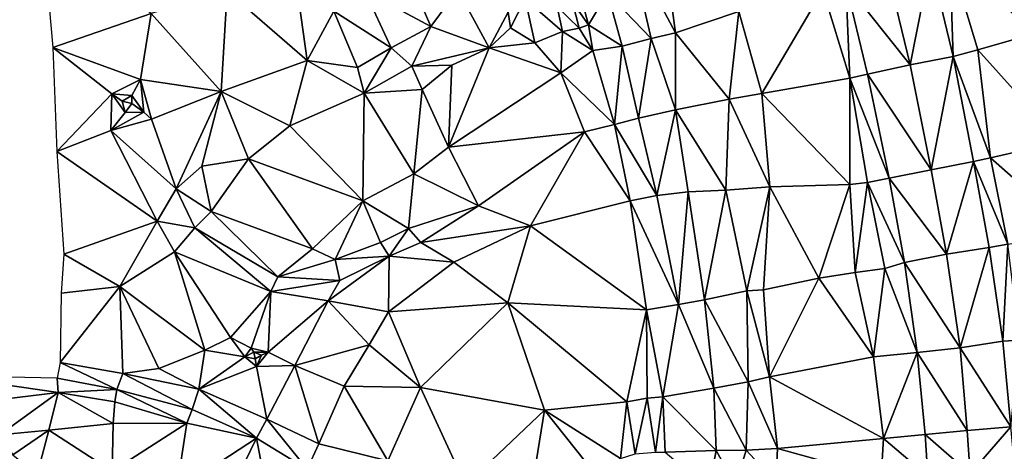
# Model space of a CAD drawing. Header units: feet. Extents: x 116535 to 120173, y 200032 to 203855.
# Tile 48 of 87: x 117918 to 118314, y 202788 to 202962. Entities that reach past the tile are written whole.
import ezdxf

# ---------------------------------------------------------------- set-up
doc = ezdxf.new("R2010")
doc.units = ezdxf.units.FT
doc.header["$MEASUREMENT"] = 0
doc.layers.add('V-TOPO-TINN-3DFC', color=3, linetype='Continuous')

msp = doc.modelspace()

# ---------------------------------------------------------------- linework, layer by layer
at = {"layer": 'V-TOPO-TINN-3DFC'}
for points in [[(117970.99371, 202964.34163, 586.339), (117927.23922, 202997.36426, 586.314), (117931.29954, 202950.74054, 586.342)], [(118163.72, 202990.932, 574.739), (118181.985, 202956.677, 571.059), (118176.706, 202995.54, 572.932)], [(118207.427, 202965.133, 570.65), (118176.706, 202995.54, 572.932), (118181.985, 202956.677, 571.059)], [(118292.34, 202987.183, 578.919), (118326.481, 202956.304, 571.593), (118317.584, 202994.69, 572.518)], [(118163.72, 202990.932, 574.739), (118154.59836, 202972.67429, 573.536), (118172.145, 202954.327, 572.403)], [(118163.72, 202990.932, 574.739), (118172.145, 202954.327, 572.403), (118181.985, 202956.677, 571.059)], [(118284.510147, 202985.172726, 579.069981), (118293.674105, 202947.142016, 578.675386), (118292.34, 202987.183, 578.919)], [(118293.674105, 202947.142016, 578.675386), (118303.613, 202949.733, 578.107), (118292.34, 202987.183, 578.919)], [(118292.34, 202987.183, 578.919), (118303.613, 202949.733, 578.107), (118326.481, 202956.304, 571.593)], [(118028.16627, 202984.99827, 584.428), (118001.56815, 202973.54436, 585.591), (118033.67571, 202945.51812, 585.313)], [(118028.16627, 202984.99827, 584.428), (118033.67571, 202945.51812, 585.313), (118044.46257, 202965.33871, 583.99)], [(118284.510147, 202985.172726, 579.069981), (118267.392541, 202980.832251, 577.975643), (118276.309972, 202943.812591, 577.579032)], [(118284.510147, 202985.172726, 579.069981), (118276.309972, 202943.812591, 577.579032), (118293.674105, 202947.142016, 578.675386)], [(118083.46168, 202959.11521, 580.359), (118073.93992, 202981.22697, 581.23), (118056.93057, 202973.45735, 580.356)], [(118083.46168, 202959.11521, 580.359), (118094.37456, 202973.85539, 582.567), (118073.93992, 202981.22697, 581.23)], [(118250.52596, 202976.315773, 576.963609), (118276.309972, 202943.812591, 577.579032), (118267.392541, 202980.832251, 577.975643)], [(118252.121, 202938.348, 575.661), (118250.52596, 202976.315773, 576.963609), (118241.231, 202973.956, 575.756)], [(118259.218165, 202939.953178, 576.562587), (118250.52596, 202976.315773, 576.963609), (118252.121, 202938.348, 575.661)], [(118259.218165, 202939.953178, 576.562587), (118276.309972, 202943.812591, 577.579032), (118250.52596, 202976.315773, 576.963609)], [(118001.56815, 202973.54436, 585.591), (117970.99371, 202964.34163, 586.339), (117999.14996, 202932.99813, 586.662)], [(118001.56815, 202973.54436, 585.591), (117999.14996, 202932.99813, 586.662), (118033.67571, 202945.51812, 585.313)], [(118044.46257, 202965.33871, 583.99), (118067.57242, 202950.65753, 579.898), (118056.93057, 202973.45735, 580.356)], [(118067.57242, 202950.65753, 579.898), (118083.46168, 202959.11521, 580.359), (118056.93057, 202973.45735, 580.356)], [(118106.95256, 202950.64253, 578.95), (118094.37456, 202973.85539, 582.567), (118083.46168, 202959.11521, 580.359)], [(118114.57217, 202964.87967, 580.98), (118094.37456, 202973.85539, 582.567), (118106.95256, 202950.64253, 578.95)], [(118114.57217, 202964.87967, 580.98), (118115.47924, 202958.61717, 581.111), (118121.47372, 202970.3171, 575.927)], [(118115.47924, 202958.61717, 581.111), (118125.26502, 202952.61769, 576.41), (118121.47372, 202970.3171, 575.927)], [(118121.47372, 202970.3171, 575.927), (118136.46291, 202957.14205, 572.308), (118134.32074, 202967.08485, 572.652)], [(118121.47372, 202970.3171, 575.927), (118125.26502, 202952.61769, 576.41), (118136.46291, 202957.14205, 572.308)], [(118146.90775, 202959.79226, 573.245), (118144.04652, 202970.2891, 574.093), (118140.46223, 202968.998, 574.202)], [(118146.90775, 202959.79226, 573.245), (118154.59836, 202972.67429, 573.536), (118144.04652, 202970.2891, 574.093)], [(118160.495, 202951.215, 572.367), (118154.59836, 202972.67429, 573.536), (118146.90775, 202959.79226, 573.245)], [(118172.145, 202954.327, 572.403), (118154.59836, 202972.67429, 573.536), (118160.495, 202951.215, 572.367)], [(118207.427, 202965.133, 570.65), (118216.682, 202932.232, 567.89), (118241.231, 202973.956, 575.756)], [(118252.121, 202938.348, 575.661), (118241.231, 202973.956, 575.756), (118216.682, 202932.232, 567.89)], [(118134.32074, 202967.08485, 572.652), (118143.17545, 202958.53616, 573.083), (118140.46223, 202968.998, 574.202)], [(118134.32074, 202967.08485, 572.652), (118136.46291, 202957.14205, 572.308), (118143.17545, 202958.53616, 573.083)], [(118146.90775, 202959.79226, 573.245), (118140.46223, 202968.998, 574.202), (118143.17545, 202958.53616, 573.083)], [(117970.99371, 202964.34163, 586.339), (117931.29954, 202950.74054, 586.342), (117966.61836, 202937.85951, 587.085)], [(117970.99371, 202964.34163, 586.339), (117966.61836, 202937.85951, 587.085), (117999.14996, 202932.99813, 586.662)], [(118044.46257, 202965.33871, 583.99), (118033.67571, 202945.51812, 585.313), (118053.95033, 202942.7449, 585.356)], [(118044.46257, 202965.33871, 583.99), (118053.95033, 202942.7449, 585.356), (118067.57242, 202950.65753, 579.898)], [(118114.57217, 202964.87967, 580.98), (118106.95256, 202950.64253, 578.95), (118115.47924, 202958.61717, 581.111)], [(118207.427, 202965.133, 570.65), (118181.985, 202956.677, 571.059), (118203.487, 202929.996, 567.565)], [(118207.427, 202965.133, 570.65), (118203.487, 202929.996, 567.565), (118216.682, 202932.232, 567.89)], [(118075.76507, 202943.22694, 579.214), (118083.46168, 202959.11521, 580.359), (118067.57242, 202950.65753, 579.898)], [(118106.95256, 202950.64253, 578.95), (118083.46168, 202959.11521, 580.359), (118075.76507, 202943.22694, 579.214)], [(118115.47924, 202958.61717, 581.111), (118106.95256, 202950.64253, 578.95), (118125.26502, 202952.61769, 576.41)], [(118148.638, 202949.458, 572.623), (118143.17545, 202958.53616, 573.083), (118136.46291, 202957.14205, 572.308)], [(118148.638, 202949.458, 572.623), (118146.90775, 202959.79226, 573.245), (118143.17545, 202958.53616, 573.083)], [(118160.495, 202951.215, 572.367), (118146.90775, 202959.79226, 573.245), (118148.638, 202949.458, 572.623)], [(118136.46291, 202957.14205, 572.308), (118125.26502, 202952.61769, 576.41), (118135.78086, 202940.54173, 570.49)], [(118148.638, 202949.458, 572.623), (118136.46291, 202957.14205, 572.308), (118135.78086, 202940.54173, 570.49)], [(118172.145, 202954.327, 572.403), (118160.495, 202951.215, 572.367), (118167.085, 202922.319, 569.989)], [(118172.145, 202954.327, 572.403), (118167.085, 202922.319, 569.989), (118181.87, 202925.638, 570.196)], [(118181.985, 202956.677, 571.059), (118172.145, 202954.327, 572.403), (118181.87, 202925.638, 570.196)], [(118181.985, 202956.677, 571.059), (118181.87, 202925.638, 570.196), (118203.487, 202929.996, 567.565)], [(118303.613, 202949.733, 578.107), (118336.898, 202912.863, 571.217), (118326.481, 202956.304, 571.593)], [(117931.29954, 202950.74054, 586.342), (117933.03068, 202908.97921, 587.931), (117955.16845, 202932.05205, 587.853)], [(117931.29954, 202950.74054, 586.342), (117955.16845, 202932.05205, 587.853), (117966.61836, 202937.85951, 587.085)], [(118053.95033, 202942.7449, 585.356), (118056.68255, 202932.38808, 585.801), (118067.57242, 202950.65753, 579.898)], [(118056.68255, 202932.38808, 585.801), (118075.76507, 202943.22694, 579.214), (118067.57242, 202950.65753, 579.898)], [(118106.95256, 202950.64253, 578.95), (118075.76507, 202943.22694, 579.214), (118091.93136, 202943.55797, 579.549)], [(118106.95256, 202950.64253, 578.95), (118091.93136, 202943.55797, 579.549), (118090.6503, 202910.6773, 560.555)], [(118106.95256, 202950.64253, 578.95), (118090.6503, 202910.6773, 560.555), (118135.78086, 202940.54173, 570.49)], [(118106.95256, 202950.64253, 578.95), (118135.78086, 202940.54173, 570.49), (118125.26502, 202952.61769, 576.41)], [(118160.495, 202951.215, 572.367), (118148.638, 202949.458, 572.623), (118157.39, 202919.77, 570.087)], [(118160.495, 202951.215, 572.367), (118157.39, 202919.77, 570.087), (118167.085, 202922.319, 569.989)], [(118148.638, 202949.458, 572.623), (118135.78086, 202940.54173, 570.49), (118157.39, 202919.77, 570.087)], [(118293.674105, 202947.142016, 578.675386), (118276.309972, 202943.812591, 577.579032), (118284.797705, 202901.564355, 577.216275)], [(118293.674105, 202947.142016, 578.675386), (118284.797705, 202901.564355, 577.216275), (118301.864552, 202904.919983, 578.273149)], [(118293.674105, 202947.142016, 578.675386), (118308.74, 202906.436, 578.188), (118303.613, 202949.733, 578.107)], [(118293.674105, 202947.142016, 578.675386), (118301.864552, 202904.919983, 578.273149), (118308.74, 202906.436, 578.188)], [(118303.613, 202949.733, 578.107), (118308.74, 202906.436, 578.188), (118336.898, 202912.863, 571.217)], [(117999.14996, 202932.99813, 586.662), (118026.69416, 202919.21003, 585.982), (118033.67571, 202945.51812, 585.313)], [(118056.68255, 202932.38808, 585.801), (118033.67571, 202945.51812, 585.313), (118026.69416, 202919.21003, 585.982)], [(118053.95033, 202942.7449, 585.356), (118033.67571, 202945.51812, 585.313), (118056.68255, 202932.38808, 585.801)], [(118056.68255, 202932.38808, 585.801), (118080.03741, 202933.79119, 578.635), (118075.76507, 202943.22694, 579.214)], [(118075.76507, 202943.22694, 579.214), (118080.03741, 202933.79119, 578.635), (118091.93136, 202943.55797, 579.549)], [(118091.93136, 202943.55797, 579.549), (118080.03741, 202933.79119, 578.635), (118090.6503, 202910.6773, 560.555)], [(118259.218165, 202939.953178, 576.562587), (118284.797705, 202901.564355, 577.216275), (118276.309972, 202943.812591, 577.579032)], [(118135.78086, 202940.54173, 570.49), (118090.6503, 202910.6773, 560.555), (118145.25761, 202916.85384, 567.744)], [(118157.39, 202919.77, 570.087), (118135.78086, 202940.54173, 570.49), (118145.25761, 202916.85384, 567.744)], [(118267.912993, 202898.171753, 576.21783), (118259.218165, 202939.953178, 576.562587), (118252.121, 202938.348, 575.661)], [(118267.912993, 202898.171753, 576.21783), (118284.797705, 202901.564355, 577.216275), (118259.218165, 202939.953178, 576.562587)], [(117966.61836, 202937.85951, 587.085), (117955.16845, 202932.05205, 587.853), (117963.12508, 202931.442, 585.192)], [(117967.96147, 202924.71046, 587.291), (117966.61836, 202937.85951, 587.085), (117963.12508, 202931.442, 585.192)], [(117999.14996, 202932.99813, 586.662), (117966.61836, 202937.85951, 587.085), (117971.01371, 202921.89524, 587.274)], [(117971.01371, 202921.89524, 587.274), (117966.61836, 202937.85951, 587.085), (117967.96147, 202924.71046, 587.291)], [(118252.13, 202895.598, 574), (118252.121, 202938.348, 575.661), (118216.682, 202932.232, 567.89)], [(118259.192, 202896.426, 575.329), (118252.121, 202938.348, 575.661), (118252.13, 202895.598, 574)], [(118259.192, 202896.426, 575.329), (118267.912993, 202898.171753, 576.21783), (118252.121, 202938.348, 575.661)], [(117954.64941, 202917.36688, 587.927), (117955.16845, 202932.05205, 587.853), (117933.03068, 202908.97921, 587.931)], [(117954.64941, 202917.36688, 587.927), (117960.46287, 202924.65146, 585.219), (117955.16845, 202932.05205, 587.853)], [(117955.16845, 202932.05205, 587.853), (117959.30978, 202929.16382, 585.303), (117963.12508, 202931.442, 585.192)], [(117955.16845, 202932.05205, 587.853), (117960.46287, 202924.65146, 585.219), (117959.30978, 202929.16382, 585.303)], [(117959.30978, 202929.16382, 585.303), (117963.09608, 202928.20074, 585.356), (117963.12508, 202931.442, 585.192)], [(117967.96147, 202924.71046, 587.291), (117963.12508, 202931.442, 585.192), (117963.09608, 202928.20074, 585.356)], [(117999.14996, 202932.99813, 586.662), (117971.01371, 202921.89524, 587.274), (117981.03051, 202893.97301, 587.315)], [(117999.14996, 202932.99813, 586.662), (117981.03051, 202893.97301, 587.315), (117991.35334, 202902.95873, 585.605)], [(117999.14996, 202932.99813, 586.662), (117991.35334, 202902.95873, 585.605), (118010.09583, 202906.03697, 584.283)], [(117999.14996, 202932.99813, 586.662), (118010.09583, 202906.03697, 584.283), (118026.69416, 202919.21003, 585.982)], [(118056.1455, 202889.0306, 560.299), (118056.68255, 202932.38808, 585.801), (118026.69416, 202919.21003, 585.982)], [(118056.1455, 202889.0306, 560.299), (118076.5761, 202899.9175, 559.575), (118056.68255, 202932.38808, 585.801)], [(118056.68255, 202932.38808, 585.801), (118076.5761, 202899.9175, 559.575), (118080.03741, 202933.79119, 578.635)], [(118080.03741, 202933.79119, 578.635), (118076.5761, 202899.9175, 559.575), (118090.6503, 202910.6773, 560.555)], [(118219.879, 202894.654, 564.108), (118216.682, 202932.232, 567.89), (118203.487, 202929.996, 567.565)], [(118252.13, 202895.598, 574), (118216.682, 202932.232, 567.89), (118219.879, 202894.654, 564.108)], [(117959.30978, 202929.16382, 585.303), (117960.46287, 202924.65146, 585.219), (117963.09608, 202928.20074, 585.356)], [(117967.96147, 202924.71046, 587.291), (117963.09608, 202928.20074, 585.356), (117960.46287, 202924.65146, 585.219)], [(118202.205, 202893.355, 564.604), (118203.487, 202929.996, 567.565), (118181.87, 202925.638, 570.196)], [(118219.879, 202894.654, 564.108), (118203.487, 202929.996, 567.565), (118202.205, 202893.355, 564.604)], [(117967.96147, 202924.71046, 587.291), (117954.64941, 202917.36688, 587.927), (117971.01371, 202921.89524, 587.274)], [(117967.96147, 202924.71046, 587.291), (117960.46287, 202924.65146, 585.219), (117954.64941, 202917.36688, 587.927)], [(118174.401, 202891.249, 567.62), (118181.87, 202925.638, 570.196), (118167.085, 202922.319, 569.989)], [(118187.009, 202892.663, 567.696), (118181.87, 202925.638, 570.196), (118174.401, 202891.249, 567.62)], [(118202.205, 202893.355, 564.604), (118181.87, 202925.638, 570.196), (118187.009, 202892.663, 567.696)], [(117981.03051, 202893.97301, 587.315), (117971.01371, 202921.89524, 587.274), (117954.64941, 202917.36688, 587.927)], [(118056.1455, 202889.0306, 560.299), (118026.69416, 202919.21003, 585.982), (118010.09583, 202906.03697, 584.283)], [(118163.726, 202889.1, 567.359), (118157.39, 202919.77, 570.087), (118145.25761, 202916.85384, 567.744)], [(118174.401, 202891.249, 567.62), (118167.085, 202922.319, 569.989), (118157.39, 202919.77, 570.087)], [(118174.401, 202891.249, 567.62), (118157.39, 202919.77, 570.087), (118163.726, 202889.1, 567.359)], [(117973.28989, 202880.97297, 587.626), (117954.64941, 202917.36688, 587.927), (117933.03068, 202908.97921, 587.931)], [(117973.28989, 202880.97297, 587.626), (117981.03051, 202893.97301, 587.315), (117954.64941, 202917.36688, 587.927)], [(118102.6592, 202887.0465, 560.179), (118145.25761, 202916.85384, 567.744), (118090.6503, 202910.6773, 560.555)], [(118102.6592, 202887.0465, 560.179), (118123.5229, 202879.0198, 559.661), (118145.25761, 202916.85384, 567.744)], [(118163.726, 202889.1, 567.359), (118145.25761, 202916.85384, 567.744), (118123.5229, 202879.0198, 559.661)], [(118342.706, 202876.373, 570.709), (118336.898, 202912.863, 571.217), (118308.74, 202906.436, 578.188)], [(117935.7299, 202867.58291, 587.206), (117973.28989, 202880.97297, 587.626), (117933.03068, 202908.97921, 587.931)], [(118102.6592, 202887.0465, 560.179), (118090.6503, 202910.6773, 560.555), (118076.5761, 202899.9175, 559.575)], [(117995.13664, 202884.75128, 583.129), (117991.35334, 202902.95873, 585.605), (117981.03051, 202893.97301, 587.315)], [(117995.13664, 202884.75128, 583.129), (118010.09583, 202906.03697, 584.283), (117991.35334, 202902.95873, 585.605)], [(117995.13664, 202884.75128, 583.129), (118035.8779, 202869.8331, 559.296), (118010.09583, 202906.03697, 584.283)], [(118056.1455, 202889.0306, 560.299), (118010.09583, 202906.03697, 584.283), (118035.8779, 202869.8331, 559.296)], [(118290.936508, 202867.641707, 576.999874), (118301.864552, 202904.919983, 578.273149), (118284.797705, 202901.564355, 577.216275)], [(118308.157653, 202870.352013, 578.042704), (118301.864552, 202904.919983, 578.273149), (118290.936508, 202867.641707, 576.999874)], [(118315.69, 202871.686, 577.707), (118308.74, 202906.436, 578.188), (118301.864552, 202904.919983, 578.273149)], [(118315.69, 202871.686, 577.707), (118301.864552, 202904.919983, 578.273149), (118308.157653, 202870.352013, 578.042704)], [(118315.69, 202871.686, 577.707), (118342.706, 202876.373, 570.709), (118308.74, 202906.436, 578.188)], [(118056.1455, 202889.0306, 560.299), (118074.424, 202877.9227, 560.348), (118076.5761, 202899.9175, 559.575)], [(118074.424, 202877.9227, 560.348), (118102.6592, 202887.0465, 560.179), (118076.5761, 202899.9175, 559.575)], [(118267.912993, 202898.171753, 576.21783), (118290.936508, 202867.641707, 576.999874), (118284.797705, 202901.564355, 577.216275)], [(118239.638, 202858.008, 567.294), (118252.13, 202895.598, 574), (118219.879, 202894.654, 564.108)], [(118254.237, 202860.314, 572.682), (118252.13, 202895.598, 574), (118239.638, 202858.008, 567.294)], [(118254.237, 202860.314, 572.682), (118259.192, 202896.426, 575.329), (118252.13, 202895.598, 574)], [(118254.237, 202860.314, 572.682), (118266.176, 202861.911, 575.243), (118259.192, 202896.426, 575.329)], [(118259.192, 202896.426, 575.329), (118274.093197, 202864.358332, 575.98741), (118267.912993, 202898.171753, 576.21783)], [(118259.192, 202896.426, 575.329), (118266.176, 202861.911, 575.243), (118274.093197, 202864.358332, 575.98741)], [(118267.912993, 202898.171753, 576.21783), (118274.093197, 202864.358332, 575.98741), (118290.936508, 202867.641707, 576.999874)], [(117973.28989, 202880.97297, 587.626), (117988.54111, 202878.27076, 586.014), (117981.03051, 202893.97301, 587.315)], [(117988.54111, 202878.27076, 586.014), (117995.13664, 202884.75128, 583.129), (117981.03051, 202893.97301, 587.315)], [(118183.085, 202847.379, 564.594), (118174.401, 202891.249, 567.62), (118163.726, 202889.1, 567.359)], [(118183.085, 202847.379, 564.594), (118187.009, 202892.663, 567.696), (118174.401, 202891.249, 567.62)], [(118193.651, 202849.275, 564.765), (118187.009, 202892.663, 567.696), (118183.085, 202847.379, 564.594)], [(118193.651, 202849.275, 564.765), (118202.205, 202893.355, 564.604), (118187.009, 202892.663, 567.696)], [(118210.694, 202852.869, 560.193), (118202.205, 202893.355, 564.604), (118193.651, 202849.275, 564.765)], [(118210.694, 202852.869, 560.193), (118219.879, 202894.654, 564.108), (118202.205, 202893.355, 564.604)], [(118217.316, 202853.326, 560.243), (118219.879, 202894.654, 564.108), (118210.694, 202852.869, 560.193)], [(118217.316, 202853.326, 560.243), (118239.638, 202858.008, 567.294), (118219.879, 202894.654, 564.108)], [(118044.9996, 202865.4657, 559.01), (118056.1455, 202889.0306, 560.299), (118035.8779, 202869.8331, 559.296)], [(118063.2071, 202872.3093, 559.947), (118056.1455, 202889.0306, 560.299), (118044.9996, 202865.4657, 559.01)], [(118063.2071, 202872.3093, 559.947), (118074.424, 202877.9227, 560.348), (118056.1455, 202889.0306, 560.299)], [(118079.5174, 202872.3303, 559.482), (118102.6592, 202887.0465, 560.179), (118074.424, 202877.9227, 560.348)], [(118079.5174, 202872.3303, 559.482), (118123.5229, 202879.0198, 559.661), (118102.6592, 202887.0465, 560.179)], [(118163.726, 202889.1, 567.359), (118123.5229, 202879.0198, 559.661), (118170.213, 202845.207, 564.173)], [(118183.085, 202847.379, 564.594), (118163.726, 202889.1, 567.359), (118170.213, 202845.207, 564.173)], [(117988.54111, 202878.27076, 586.014), (118021.9728, 202858.5432, 559.551), (117995.13664, 202884.75128, 583.129)], [(117995.13664, 202884.75128, 583.129), (118021.9728, 202858.5432, 559.551), (118035.8779, 202869.8331, 559.296)], [(117935.7299, 202867.58291, 587.206), (117958.3207, 202854.70188, 586.998), (117973.28989, 202880.97297, 587.626)], [(117973.28989, 202880.97297, 587.626), (117958.3207, 202854.70188, 586.998), (117980.36846, 202868.58499, 586.463)], [(117973.28989, 202880.97297, 587.626), (117980.36846, 202868.58499, 586.463), (117988.54111, 202878.27076, 586.014)], [(117980.36846, 202868.58499, 586.463), (118019.0325, 202852.6327, 560.92), (117988.54111, 202878.27076, 586.014)], [(117988.54111, 202878.27076, 586.014), (118019.0325, 202852.6327, 560.92), (118021.9728, 202858.5432, 559.551)], [(118066.7103, 202866.8749, 559.528), (118074.424, 202877.9227, 560.348), (118063.2071, 202872.3093, 559.947)], [(118066.7103, 202866.8749, 559.528), (118079.5174, 202872.3303, 559.482), (118074.424, 202877.9227, 560.348)], [(118079.5174, 202872.3303, 559.482), (118092.6834, 202864.4967, 559.815), (118123.5229, 202879.0198, 559.661)], [(118092.6834, 202864.4967, 559.815), (118114.4582, 202848.1254, 557.758), (118123.5229, 202879.0198, 559.661)], [(118170.213, 202845.207, 564.173), (118123.5229, 202879.0198, 559.661), (118114.4582, 202848.1254, 557.758)], [(118066.7103, 202866.8749, 559.528), (118063.2071, 202872.3093, 559.947), (118044.9996, 202865.4657, 559.01)], [(118066.7103, 202866.8749, 559.528), (118092.6834, 202864.4967, 559.815), (118079.5174, 202872.3303, 559.482)], [(118313.709976, 202832.731024, 577.7115), (118315.69, 202871.686, 577.707), (118308.157653, 202870.352013, 578.042704)], [(118320.3026, 202833.0584, 577.2279), (118315.69, 202871.686, 577.707), (118313.709976, 202832.731024, 577.7115)], [(117935.7299, 202867.58291, 587.206), (117934.77682, 202851.99566, 587.689), (117958.3207, 202854.70188, 586.998)], [(117958.3207, 202854.70188, 586.998), (117992.5824, 202829.0148, 560.402), (117980.36846, 202868.58499, 586.463)], [(117980.36846, 202868.58499, 586.463), (118002.8413, 202834.1652, 560.314), (118019.0325, 202852.6327, 560.92)], [(117980.36846, 202868.58499, 586.463), (117992.5824, 202829.0148, 560.402), (118002.8413, 202834.1652, 560.314)], [(118021.9728, 202858.5432, 559.551), (118044.9996, 202865.4657, 559.01), (118035.8779, 202869.8331, 559.296)], [(118296.47408, 202830.014176, 576.749943), (118290.936508, 202867.641707, 576.999874), (118274.093197, 202864.358332, 575.98741)], [(118308.157653, 202870.352013, 578.042704), (118290.936508, 202867.641707, 576.999874), (118296.47408, 202830.014176, 576.749943)], [(118313.709976, 202832.731024, 577.7115), (118308.157653, 202870.352013, 578.042704), (118296.47408, 202830.014176, 576.749943)], [(118021.9728, 202858.5432, 559.551), (118046.8288, 202857.0071, 559.605), (118044.9996, 202865.4657, 559.01)], [(118066.7103, 202866.8749, 559.528), (118046.8288, 202857.0071, 559.605), (118042.1724, 202848.8614, 558.913)], [(118066.7103, 202866.8749, 559.528), (118042.1724, 202848.8614, 558.913), (118066.3983, 202844.4301, 558.89)], [(118066.7103, 202866.8749, 559.528), (118044.9996, 202865.4657, 559.01), (118046.8288, 202857.0071, 559.605)], [(118066.7103, 202866.8749, 559.528), (118066.3983, 202844.4301, 558.89), (118092.6834, 202864.4967, 559.815)], [(118066.3983, 202844.4301, 558.89), (118114.4582, 202848.1254, 557.758), (118092.6834, 202864.4967, 559.815)], [(118279.209326, 202828.071791, 575.845085), (118274.093197, 202864.358332, 575.98741), (118266.176, 202861.911, 575.243)], [(118296.47408, 202830.014176, 576.749943), (118274.093197, 202864.358332, 575.98741), (118279.209326, 202828.071791, 575.845085)], [(118254.237, 202860.314, 572.682), (118239.638, 202858.008, 567.294), (118261.6513, 202826.4141, 573.2685)], [(118254.237, 202860.314, 572.682), (118261.6513, 202826.4141, 573.2685), (118266.176, 202861.911, 575.243)], [(118279.209326, 202828.071791, 575.845085), (118266.176, 202861.911, 575.243), (118261.6513, 202826.4141, 573.2685)], [(118046.8288, 202857.0071, 559.605), (118021.9728, 202858.5432, 559.551), (118019.0325, 202852.6327, 560.92)], [(118046.8288, 202857.0071, 559.605), (118019.0325, 202852.6327, 560.92), (118042.1724, 202848.8614, 558.913)], [(118217.316, 202853.326, 560.243), (118219.79, 202818.2832, 559.7625), (118239.638, 202858.008, 567.294)], [(118239.638, 202858.008, 567.294), (118219.79, 202818.2832, 559.7625), (118261.6513, 202826.4141, 573.2685)], [(117934.77682, 202851.99566, 587.689), (117934.2508, 202824.0594, 568.035), (117958.3207, 202854.70188, 586.998)], [(117958.3207, 202854.70188, 586.998), (117934.2508, 202824.0594, 568.035), (117959.5788, 202819.6951, 563.434)], [(117958.3207, 202854.70188, 586.998), (117974.048, 202821.7482, 562.579), (117992.5824, 202829.0148, 560.402)], [(117958.3207, 202854.70188, 586.998), (117959.5788, 202819.6951, 563.434), (117974.048, 202821.7482, 562.579)], [(118011.1989, 202829.7999, 559.032), (118019.0325, 202852.6327, 560.92), (118002.8413, 202834.1652, 560.314)], [(118011.1989, 202829.7999, 559.032), (118018.0455, 202828.2458, 559.545), (118019.0325, 202852.6327, 560.92)], [(118019.0325, 202852.6327, 560.92), (118018.0455, 202828.2458, 559.545), (118042.1724, 202848.8614, 558.913)], [(118210.694, 202852.869, 560.193), (118193.651, 202849.275, 564.765), (118211.1991, 202816.3567, 559.1556)], [(118217.316, 202853.326, 560.243), (118210.694, 202852.869, 560.193), (118219.79, 202818.2832, 559.7625)], [(118210.694, 202852.869, 560.193), (118211.1991, 202816.3567, 559.1556), (118219.79, 202818.2832, 559.7625)], [(118028.7293, 202822.8313, 558.83), (118042.1724, 202848.8614, 558.913), (118018.0455, 202828.2458, 559.545)], [(118028.7293, 202822.8313, 558.83), (118058.6037, 202831.231, 558.333), (118042.1724, 202848.8614, 558.913)], [(118042.1724, 202848.8614, 558.913), (118058.6037, 202831.231, 558.333), (118066.3983, 202844.4301, 558.89)], [(118079.3524, 202814.1006, 558.499), (118114.4582, 202848.1254, 557.758), (118066.3983, 202844.4301, 558.89)], [(118079.3524, 202814.1006, 558.499), (118129.1636, 202804.8964, 560.7795), (118114.4582, 202848.1254, 557.758)], [(118114.4582, 202848.1254, 557.758), (118162.3247, 202808.3183, 559.4171), (118170.213, 202845.207, 564.173)], [(118114.4582, 202848.1254, 557.758), (118129.1636, 202804.8964, 560.7795), (118162.3247, 202808.3183, 559.4171)], [(118183.085, 202847.379, 564.594), (118170.213, 202845.207, 564.173), (118176.7753, 202810.3625, 562.0528)], [(118183.085, 202847.379, 564.594), (118176.7753, 202810.3625, 562.0528), (118197.3624, 202813.7948, 562.4463)], [(118193.651, 202849.275, 564.765), (118183.085, 202847.379, 564.594), (118197.3624, 202813.7948, 562.4463)], [(118193.651, 202849.275, 564.765), (118197.3624, 202813.7948, 562.4463), (118211.1991, 202816.3567, 559.1556)], [(118058.6037, 202831.231, 558.333), (118079.3524, 202814.1006, 558.499), (118066.3983, 202844.4301, 558.89)], [(118170.213, 202845.207, 564.173), (118162.3247, 202808.3183, 559.4171), (118170.5411, 202809.7743, 562.0156)], [(118170.213, 202845.207, 564.173), (118170.5411, 202809.7743, 562.0156), (118176.7753, 202810.3625, 562.0528)], [(117992.5824, 202829.0148, 560.402), (118008.6287, 202826.3196, 559.141), (118002.8413, 202834.1652, 560.314)], [(118011.1989, 202829.7999, 559.032), (118002.8413, 202834.1652, 560.314), (118008.6287, 202826.3196, 559.141)], [(118316.871662, 202798.303661, 577.267488), (118313.709976, 202832.731024, 577.7115), (118296.47408, 202830.014176, 576.749943)], [(118316.871662, 202798.303661, 577.267488), (118320.3026, 202833.0584, 577.2279), (118313.709976, 202832.731024, 577.7115)], [(117990.0802, 202813.4026, 559.855), (117992.5824, 202829.0148, 560.402), (117974.048, 202821.7482, 562.579)], [(117990.0802, 202813.4026, 559.855), (118008.6287, 202826.3196, 559.141), (117992.5824, 202829.0148, 560.402)], [(118011.1989, 202829.7999, 559.032), (118008.6287, 202826.3196, 559.141), (118012.313, 202828.2438, 557.059)], [(118008.6287, 202826.3196, 559.141), (118012.792, 202825.5446, 556.934), (118012.313, 202828.2438, 557.059)], [(118011.1989, 202829.7999, 559.032), (118012.313, 202828.2438, 557.059), (118018.0455, 202828.2458, 559.545)], [(118018.0455, 202828.2458, 559.545), (118012.313, 202828.2438, 557.059), (118015.2832, 202827.0957, 557.186)], [(118012.313, 202828.2438, 557.059), (118012.792, 202825.5446, 556.934), (118015.2832, 202827.0957, 557.186)], [(118028.7293, 202822.8313, 558.83), (118018.0455, 202828.2458, 559.545), (118013.2771, 202822.4713, 558.197)], [(118013.2771, 202822.4713, 558.197), (118018.0455, 202828.2458, 559.545), (118015.2832, 202827.0957, 557.186)], [(118028.7293, 202822.8313, 558.83), (118048.5949, 202814.5837, 558.073), (118058.6037, 202831.231, 558.333)], [(118048.5949, 202814.5837, 558.073), (118079.3524, 202814.1006, 558.499), (118058.6037, 202831.231, 558.333)], [(118279.209326, 202828.071791, 575.845085), (118261.6513, 202826.4141, 573.2685), (118265.6647, 202793.486, 573.4445)], [(118279.209326, 202828.071791, 575.845085), (118265.6647, 202793.486, 573.4445), (118282.45116, 202795.132147, 575.916719)], [(118279.209326, 202828.071791, 575.845085), (118299.34158, 202796.721291, 576.549253), (118296.47408, 202830.014176, 576.749943)], [(118279.209326, 202828.071791, 575.845085), (118282.45116, 202795.132147, 575.916719), (118299.34158, 202796.721291, 576.549253)], [(118316.871662, 202798.303661, 577.267488), (118296.47408, 202830.014176, 576.749943), (118299.34158, 202796.721291, 576.549253)], [(117957.1016, 202813.2916, 563.653), (117934.2508, 202824.0594, 568.035), (117933.0757, 202817.8679, 568.023)], [(117957.1016, 202813.2916, 563.653), (117959.5788, 202819.6951, 563.434), (117934.2508, 202824.0594, 568.035)], [(117990.0802, 202813.4026, 559.855), (118013.2771, 202822.4713, 558.197), (118008.6287, 202826.3196, 559.141)], [(118008.6287, 202826.3196, 559.141), (118013.2771, 202822.4713, 558.197), (118012.792, 202825.5446, 556.934)], [(118013.2771, 202822.4713, 558.197), (118015.2832, 202827.0957, 557.186), (118012.792, 202825.5446, 556.934)], [(118265.6647, 202793.486, 573.4445), (118261.6513, 202826.4141, 573.2685), (118219.79, 202818.2832, 559.7625)], [(117987.39, 202805.1859, 558.946), (117959.5788, 202819.6951, 563.434), (117957.1016, 202813.2916, 563.653)], [(117959.5788, 202819.6951, 563.434), (117990.0802, 202813.4026, 559.855), (117974.048, 202821.7482, 562.579)], [(117959.5788, 202819.6951, 563.434), (117987.39, 202805.1859, 558.946), (117990.0802, 202813.4026, 559.855)], [(118017.4774, 202801.3636, 558.953), (118013.2771, 202822.4713, 558.197), (117990.0802, 202813.4026, 559.855)], [(118017.4774, 202801.3636, 558.953), (118028.7293, 202822.8313, 558.83), (118013.2771, 202822.4713, 558.197)], [(118038.3781, 202791.3408, 558.603), (118028.7293, 202822.8313, 558.83), (118017.4774, 202801.3636, 558.953)], [(118038.3781, 202791.3408, 558.603), (118048.5949, 202814.5837, 558.073), (118028.7293, 202822.8313, 558.83)], [(117933.5507, 202812.0105, 567.71), (117933.0757, 202817.8679, 568.023), (117887.185, 202818.741, 572.286)], [(117933.5507, 202812.0105, 567.71), (117887.185, 202818.741, 572.286), (117893.7445, 202807.2541, 566.481)], [(117957.1016, 202813.2916, 563.653), (117933.0757, 202817.8679, 568.023), (117933.5507, 202812.0105, 567.71)], [(118210.3748, 202788.8988, 559.3493), (118211.1991, 202816.3567, 559.1556), (118197.3624, 202813.7948, 562.4463)], [(118223.0296, 202789.4733, 559.7255), (118211.1991, 202816.3567, 559.1556), (118210.3748, 202788.8988, 559.3493)], [(118223.0296, 202789.4733, 559.7255), (118219.79, 202818.2832, 559.7625), (118211.1991, 202816.3567, 559.1556)], [(118265.6647, 202793.486, 573.4445), (118219.79, 202818.2832, 559.7625), (118223.0296, 202789.4733, 559.7255)], [(117933.5507, 202812.0105, 567.71), (117893.7445, 202807.2541, 566.481), (117909.9088, 202795.0171, 562.171)], [(117933.5507, 202812.0105, 567.71), (117909.9088, 202795.0171, 562.171), (117929.7854, 202796.8863, 558.046)], [(117955.6575, 202799.6305, 558.003), (117933.5507, 202812.0105, 567.71), (117929.7854, 202796.8863, 558.046)], [(117957.1016, 202813.2916, 563.653), (117933.5507, 202812.0105, 567.71), (117956.3075, 202808.3522, 563.78)], [(117956.3075, 202808.3522, 563.78), (117933.5507, 202812.0105, 567.71), (117955.6575, 202799.6305, 558.003)], [(117985.2648, 202799.6925, 558.718), (117957.1016, 202813.2916, 563.653), (117956.3075, 202808.3522, 563.78)], [(117987.39, 202805.1859, 558.946), (117957.1016, 202813.2916, 563.653), (117985.2648, 202799.6925, 558.718)], [(118013.3791, 202793.674, 559.107), (117990.0802, 202813.4026, 559.855), (117987.39, 202805.1859, 558.946)], [(118013.3791, 202793.674, 559.107), (118017.4774, 202801.3636, 558.953), (117990.0802, 202813.4026, 559.855)], [(118038.3781, 202791.3408, 558.603), (118066.1483, 202784.5153, 558.797), (118048.5949, 202814.5837, 558.073)], [(118048.5949, 202814.5837, 558.073), (118066.1483, 202784.5153, 558.797), (118079.3524, 202814.1006, 558.499)], [(118079.3524, 202814.1006, 558.499), (118066.1483, 202784.5153, 558.797), (118097.4398, 202774.8555, 559.315)], [(118079.3524, 202814.1006, 558.499), (118097.4398, 202774.8555, 559.315), (118129.1636, 202804.8964, 560.7795)], [(118198.3007, 202788.7842, 561.3224), (118197.3624, 202813.7948, 562.4463), (118176.7753, 202810.3625, 562.0528)], [(118210.3748, 202788.8988, 559.3493), (118197.3624, 202813.7948, 562.4463), (118198.3007, 202788.7842, 561.3224)], [(117956.3075, 202808.3522, 563.78), (117955.6575, 202799.6305, 558.003), (117985.2648, 202799.6925, 558.718)], [(118159.7608, 202785.4474, 559.687), (118162.3247, 202808.3183, 559.4171), (118129.1636, 202804.8964, 560.7795)], [(118159.7608, 202785.4474, 559.687), (118165.704, 202787.3206, 559.5614), (118162.3247, 202808.3183, 559.4171)], [(118170.5411, 202809.7743, 562.0156), (118162.3247, 202808.3183, 559.4171), (118165.704, 202787.3206, 559.5614)], [(118170.5411, 202809.7743, 562.0156), (118165.704, 202787.3206, 559.5614), (118173.8329, 202788.0058, 560.9531)], [(118176.7753, 202810.3625, 562.0528), (118170.5411, 202809.7743, 562.0156), (118173.8329, 202788.0058, 560.9531)], [(118177.7442, 202788.0368, 561.1668), (118176.7753, 202810.3625, 562.0528), (118173.8329, 202788.0058, 560.9531)], [(118198.3007, 202788.7842, 561.3224), (118176.7753, 202810.3625, 562.0528), (118177.7442, 202788.0368, 561.1668)], [(118013.3791, 202793.674, 559.107), (117987.39, 202805.1859, 558.946), (117985.2648, 202799.6925, 558.718)], [(118097.4398, 202774.8555, 559.315), (118123.8299, 202771.7713, 558.994), (118129.1636, 202804.8964, 560.7795)], [(118123.8299, 202771.7713, 558.994), (118150.015, 202778.7758, 559.082), (118129.1636, 202804.8964, 560.7795)], [(118150.015, 202778.7758, 559.082), (118159.7608, 202785.4474, 559.687), (118129.1636, 202804.8964, 560.7795)], [(118017.4774, 202801.3636, 558.953), (118013.3791, 202793.674, 559.107), (118033.6507, 202781.218, 558.713)], [(118033.6507, 202781.218, 558.713), (118038.3781, 202791.3408, 558.603), (118017.4774, 202801.3636, 558.953)], [(117915.2053, 202786.9195, 558.99), (117929.7854, 202796.8863, 558.046), (117909.9088, 202795.0171, 562.171)], [(117925.011, 202779.0358, 557.169), (117929.7854, 202796.8863, 558.046), (117915.2053, 202786.9195, 558.99)], [(117925.011, 202779.0358, 557.169), (117955.2865, 202780.3889, 557.258), (117929.7854, 202796.8863, 558.046)], [(117955.6575, 202799.6305, 558.003), (117929.7854, 202796.8863, 558.046), (117955.2865, 202780.3889, 557.258)], [(117985.2648, 202799.6925, 558.718), (117955.2865, 202780.3889, 557.258), (117981.1665, 202772.6453, 558.911)], [(117985.2648, 202799.6925, 558.718), (117955.6575, 202799.6305, 558.003), (117955.2865, 202780.3889, 557.258)], [(118013.3791, 202793.674, 559.107), (117985.2648, 202799.6925, 558.718), (117981.1665, 202772.6453, 558.911)], [(118282.45116, 202795.132147, 575.916719), (118300.442586, 202779.318481, 576.435627), (118299.34158, 202796.721291, 576.549253)], [(118316.871662, 202798.303661, 577.267488), (118299.34158, 202796.721291, 576.549253), (118300.442586, 202779.318481, 576.435627)], [(118318.551561, 202779.86922, 577.055371), (118316.871662, 202798.303661, 577.267488), (118300.442586, 202779.318481, 576.435627)], [(117998.5379, 202763.3656, 559.312), (118013.3791, 202793.674, 559.107), (117981.1665, 202772.6453, 558.911)], [(118013.3791, 202793.674, 559.107), (117998.5379, 202763.3656, 559.312), (118020.7887, 202754.2289, 559.206)], [(118020.7887, 202754.2289, 559.206), (118033.6507, 202781.218, 558.713), (118013.3791, 202793.674, 559.107)], [(118264.7394, 202777.9799, 573.2118), (118265.6647, 202793.486, 573.4445), (118223.0296, 202789.4733, 559.7255)], [(118283.50526, 202778.364744, 575.943482), (118265.6647, 202793.486, 573.4445), (118264.7394, 202777.9799, 573.2118)], [(118282.45116, 202795.132147, 575.916719), (118265.6647, 202793.486, 573.4445), (118283.50526, 202778.364744, 575.943482)], [(118282.45116, 202795.132147, 575.916719), (118283.50526, 202778.364744, 575.943482), (118300.442586, 202779.318481, 576.435627)], [(118033.6507, 202781.218, 558.713), (118066.1483, 202784.5153, 558.797), (118038.3781, 202791.3408, 558.603)], [(118195.4087, 202773.2498, 560.9215), (118198.3007, 202788.7842, 561.3224), (118177.7442, 202788.0368, 561.1668)], [(118206.126, 202774.7022, 559.4965), (118198.3007, 202788.7842, 561.3224), (118195.4087, 202773.2498, 560.9215)], [(118206.126, 202774.7022, 559.4965), (118210.3748, 202788.8988, 559.3493), (118198.3007, 202788.7842, 561.3224)], [(118222.2601, 202775.951, 559.7777), (118210.3748, 202788.8988, 559.3493), (118206.126, 202774.7022, 559.4965)], [(118222.2601, 202775.951, 559.7777), (118223.0296, 202789.4733, 559.7255), (118210.3748, 202788.8988, 559.3493)], [(118264.7394, 202777.9799, 573.2118), (118223.0296, 202789.4733, 559.7255), (118222.2601, 202775.951, 559.7777)]]:
    msp.add_3dface(points, dxfattribs=at)

doc.saveas('drawing.dxf')
